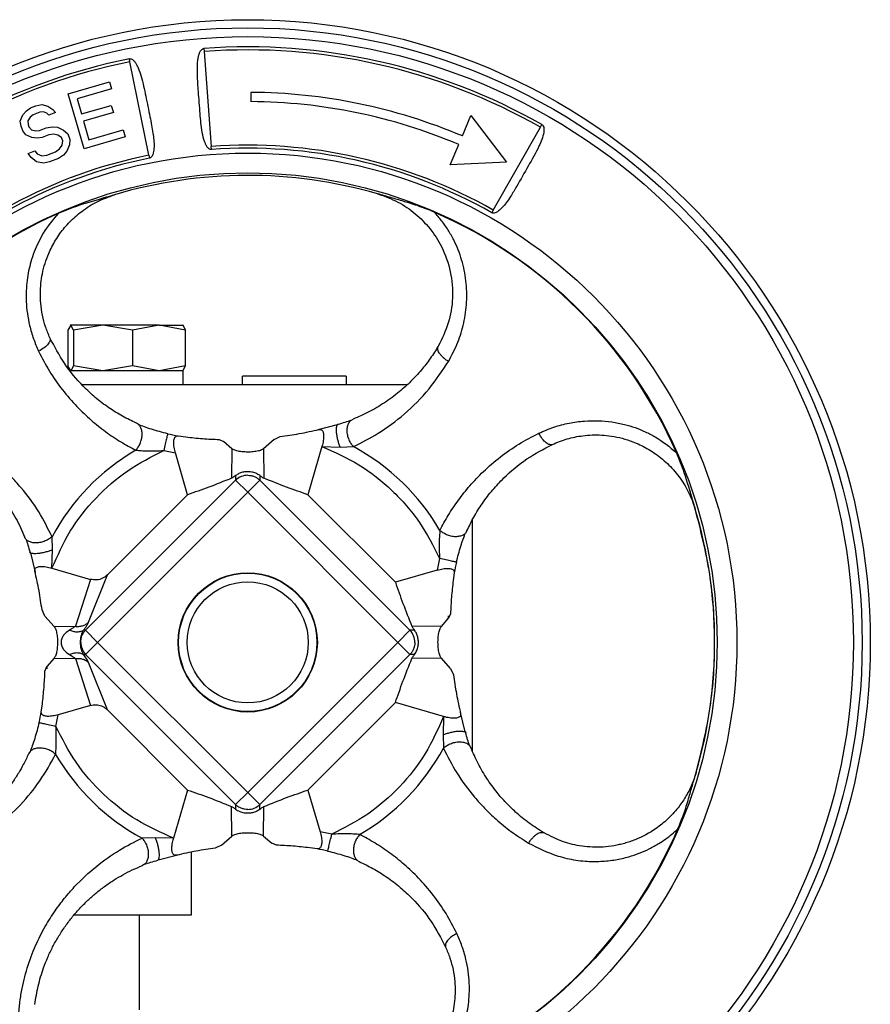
# Model space of a CAD drawing. Header units: millimetres. Extents: x 376 to 1489, y -51 to 902.
# Tile 8 of 30: x 825 to 924, y 485 to 599. Entities that reach past the tile are written whole.
import ezdxf

# ---------------------------------------------------------------- set-up
doc = ezdxf.new("R2010")
doc.units = ezdxf.units.MM

msp = doc.modelspace()

# ---------------------------------------------------------------- linework, layer by layer
at = {"color": 7, "linetype": 'Continuous', "lineweight": 25}
for p, q in [((846.62, 595.5), (846.64, 595.15)), ((838.06, 593.97), (837.99, 594.31)), ((846.64, 595.15), (847.45, 584.16)), ((840.25, 583.17), (838.06, 593.97)), ((830.92, 590.27), (835.7, 591.64)), ((835.7, 591.64), (835.93, 590.82)), ((832.75, 583.9), (830.92, 590.27)), ((835.93, 590.82), (831.95, 589.68)), ((852.03, 590.42), (852.02, 589.35)), ((826.09, 588.28), (826.55, 588.62)), ((826.55, 588.62), (827.19, 588.87)), ((827.19, 588.87), (827.88, 589)), ((827.88, 589), (828.55, 588.81)), ((828.55, 588.81), (829.14, 588.44)), ((831.95, 589.68), (832.46, 587.92)), ((832.46, 587.92), (835.9, 588.91)), ((835.9, 588.91), (836.14, 588.1)), ((825.38, 587.08), (825.68, 587.81)), ((825.68, 587.81), (826.09, 588.28)), ((826.53, 587.55), (826.25, 587.13)), ((826.86, 587.83), (826.53, 587.55)), ((827.63, 588.14), (826.86, 587.83)), ((828.07, 588.16), (827.63, 588.14)), ((828.43, 588), (828.07, 588.16)), ((828.66, 587.79), (828.43, 588)), ((829.43, 588.1), (828.66, 587.79)), ((829.14, 588.44), (829.43, 588.1)), ((836.14, 588.1), (832.69, 587.11)), ((876.5, 585.38), (877.5, 587.73)), ((877.5, 587.73), (881.6, 582.34)), ((825.46, 586.51), (825.38, 587.08)), ((825.67, 585.99), (825.46, 586.51)), ((826.25, 587.13), (826.28, 586.69)), ((826.28, 586.69), (826.38, 586.43)), ((826.38, 586.43), (826.67, 586.09)), ((828.36, 586.31), (829.05, 586.43)), ((829.05, 586.43), (829.67, 586.38)), ((829.67, 586.38), (830.39, 586.06)), ((832.69, 587.11), (833.31, 584.94)), ((880.08, 576.81), (885.52, 586.39)), ((885.52, 586.39), (885.7, 586.7)), ((826.01, 585.52), (825.67, 585.99)), ((826.73, 585.2), (826.01, 585.52)), ((826.67, 586.09), (827.16, 585.98)), ((827.34, 585.14), (826.73, 585.2)), ((827.16, 585.98), (827.59, 586)), ((827.91, 585.22), (827.34, 585.14)), ((827.59, 586), (828.36, 586.31)), ((828.68, 585.52), (827.91, 585.22)), ((829.24, 585.6), (828.68, 585.52)), ((829.73, 585.49), (829.24, 585.6)), ((830.14, 585.2), (829.73, 585.49)), ((830.3, 584.81), (830.14, 585.2)), ((830.39, 586.06), (830.86, 585.64)), ((830.86, 585.64), (831.12, 584.99)), ((837.52, 585.27), (832.75, 583.9)), ((833.31, 584.94), (837.29, 586.08)), ((837.29, 586.08), (837.52, 585.27)), ((885.47, 586.28), (885.42, 586.22)), ((829.92, 583.9), (830.2, 584.31)), ((830.2, 584.31), (830.3, 584.81)), ((831.07, 584.36), (830.77, 583.63)), ((831.12, 584.99), (831.07, 584.36)), ((847.48, 583.81), (847.45, 584.16)), ((875.09, 582.05), (876.08, 584.39)), ((826.28, 583.35), (827.05, 583.66)), ((826.62, 582.88), (826.28, 583.35)), ((827.05, 583.66), (827.33, 583.32)), ((827.33, 583.32), (827.87, 583.08)), ((827.87, 583.08), (828.44, 583.15)), ((828.44, 583.15), (829.46, 583.56)), ((829.46, 583.56), (829.92, 583.9)), ((830.36, 583.17), (829.78, 582.78)), ((830.77, 583.63), (830.36, 583.17)), ((840.25, 583.17), (840.32, 582.82)), ((827.26, 582.38), (826.62, 582.88)), ((828.06, 582.24), (827.26, 582.38)), ((828.75, 582.37), (828.06, 582.24)), ((829.78, 582.78), (828.75, 582.37)), ((881.6, 582.34), (875.09, 582.05)), ((836.27, 578.58), (836.27, 578.58)), ((866.71, 578.69), (866.71, 578.69)), ((880.08, 576.81), (879.91, 576.51)), ((831.21, 563.52), (830.88, 562.94)), ((830.88, 562.94), (830.88, 558.8)), ((831.18, 563.52), (831.16, 563.51)), ((831.54, 562.94), (831.21, 563.52)), ((834.94, 563.52), (831.21, 563.52)), ((834.94, 563.52), (831.54, 562.94)), ((831.54, 562.94), (831.54, 558.8)), ((838.35, 562.94), (834.94, 563.52)), ((841.42, 563.52), (834.94, 563.52)), ((841.42, 563.52), (838.35, 562.94)), ((838.35, 562.94), (838.35, 558.8)), ((844.49, 562.94), (841.42, 563.52)), ((841.42, 563.52), (844.18, 563.52)), ((844.16, 563.52), (844.49, 562.94)), ((844.21, 563.51), (844.18, 563.52)), ((844.49, 558.8), (844.49, 562.94)), ((831.21, 558.22), (830.88, 558.8)), ((831.16, 558.24), (831.18, 558.22)), ((844.23, 558.22), (831.16, 558.22)), ((831.54, 558.8), (831.21, 558.22)), ((834.94, 558.22), (831.54, 558.8)), ((838.35, 558.8), (834.94, 558.22)), ((841.42, 558.22), (838.35, 558.8)), ((844.49, 558.8), (841.42, 558.22)), ((844.18, 558.22), (844.21, 558.24)), ((844.21, 558.31), (844.49, 558.8)), ((844.23, 556.62), (844.23, 558.22)), ((863.07, 557.62), (851.07, 557.62)), ((851.07, 556.62), (851.07, 557.62)), ((863.07, 557.62), (863.07, 556.62)), ((870.12, 556.62), (832.51, 556.62)), ((863.62, 552.48), (863.87, 552.63)), ((839.05, 552), (838.8, 552.17)), ((862.04, 551.96), (859.79, 551.41)), ((862.04, 551.96), (862.14, 552.04)), ((843.64, 550.71), (844.52, 550.58)), ((848.37, 550.28), (848.89, 550.05)), ((849.85, 549.22), (848.89, 550.05)), ((854.72, 550.27), (853.52, 549.22)), ((854.72, 550.27), (855.44, 550.62)), ((841.97, 549), (843.32, 548.73)), ((849.85, 549.22), (849.81, 545.81)), ((853.52, 549.22), (853.55, 545.81)), ((860.26, 549.47), (858.64, 543.9)), ((860.26, 549.47), (862.37, 549.41)), ((862.37, 549.41), (863.9, 549.46)), ((844.72, 543.9), (843.32, 548.73)), ((850.28, 545.59), (832.92, 528.22)), ((850.28, 546.11), (850.28, 545.59)), ((850.28, 545.59), (851.68, 544.19)), ((851.68, 544.19), (853.08, 545.59)), ((853.08, 546.11), (853.08, 545.59)), ((870.44, 528.22), (853.08, 545.59)), ((851.68, 544.19), (834.32, 526.82)), ((844.72, 543.9), (835.46, 534.64)), ((869.05, 526.82), (851.68, 544.19)), ((858.64, 543.9), (868.76, 533.79)), ((877.68, 514.22), (877.68, 541.01)), ((877.03, 539.71), (876.86, 539.45)), ((826.03, 538.76), (825.87, 539.01)), ((829.09, 537.51), (829.05, 539.04)), ((829.04, 535.4), (829.09, 537.51)), ((826.55, 537.18), (826.47, 537.28)), ((826.54, 537.18), (827.1, 534.93)), ((873.86, 536.54), (873.59, 535.19)), ((829.04, 535.4), (833.49, 534.11)), ((873.59, 535.19), (868.76, 533.79)), ((833.49, 534.11), (831.75, 528.68)), ((833.28, 529.15), (835.46, 534.64)), ((875.57, 534.87), (875.44, 533.99)), ((828.23, 529.86), (827.89, 530.58)), ((828.23, 529.86), (829.29, 528.66)), ((874.08, 528.66), (874.91, 529.61)), ((875.14, 530.13), (874.91, 529.61)), ((829.29, 528.66), (831.75, 528.68)), ((844.08, 529.32), (844.03, 529.32)), ((859.33, 529.32), (859.28, 529.32)), ((874.08, 528.66), (870.67, 528.69)), ((832.92, 528.22), (832.68, 528.22)), ((834.32, 526.82), (832.92, 528.22)), ((870.44, 528.22), (869.05, 526.82)), ((870.97, 528.22), (870.44, 528.22)), ((832.92, 525.43), (834.32, 526.82)), ((834.32, 526.82), (851.68, 509.46)), ((851.68, 509.46), (869.05, 526.82)), ((870.44, 525.43), (869.05, 526.82)), ((829.29, 524.99), (828.46, 524.03)), ((829.29, 524.99), (831.75, 524.96)), ((831.75, 524.96), (833.49, 519.54)), ((832.68, 525.43), (832.92, 525.43)), ((832.92, 525.43), (850.28, 508.06)), ((853.08, 508.06), (870.44, 525.43)), ((870.97, 525.43), (870.44, 525.43)), ((874.08, 524.99), (870.67, 524.96)), ((875.13, 523.79), (874.08, 524.99)), ((828.23, 523.51), (828.46, 524.03)), ((835.46, 519.01), (833.28, 524.5)), ((844.03, 524.32), (844.08, 524.32)), ((859.28, 524.32), (859.33, 524.32)), ((875.13, 523.79), (875.48, 523.07)), ((827.8, 518.78), (827.93, 519.66)), ((833.49, 519.54), (829.77, 518.46)), ((858.64, 509.74), (868.76, 519.86)), ((874.33, 518.25), (868.76, 519.86)), ((829.5, 517.11), (829.77, 518.46)), ((835.46, 519.01), (844.72, 509.74)), ((874.33, 518.25), (874.27, 516.14)), ((876.82, 516.47), (876.27, 518.72)), ((874.27, 516.14), (874.31, 514.61)), ((876.82, 516.47), (876.89, 516.37)), ((877.34, 514.89), (877.49, 514.64)), ((826.5, 514.19), (826.34, 513.94)), ((903.55, 511.8), (903.55, 511.8)), ((844.72, 509.74), (843.1, 504.18)), ((851.68, 509.46), (850.28, 508.06)), ((853.08, 508.06), (851.68, 509.46)), ((858.64, 509.74), (860.05, 504.92)), ((849.85, 504.43), (849.81, 507.84)), ((850.28, 508.06), (850.28, 507.54)), ((853.08, 507.54), (853.08, 508.06)), ((853.52, 504.43), (853.55, 507.84)), ((848.64, 503.38), (849.85, 504.43)), ((853.52, 504.43), (854.47, 503.6)), ((861.4, 504.64), (860.05, 504.92)), ((840.99, 504.23), (839.47, 504.19)), ((843.1, 504.18), (840.99, 504.23)), ((848.64, 503.38), (847.93, 503.03)), ((854.99, 503.37), (854.47, 503.6)), ((841.32, 501.69), (843.58, 502.24)), ((845.18, 495.32), (845.18, 502.57)), ((859.73, 502.94), (858.85, 503.07)), ((839.75, 501.17), (839.5, 501.01)), ((841.32, 501.69), (841.23, 501.61)), ((864.31, 501.65), (864.56, 501.48)), ((831.65, 495.32), (845.18, 495.32)), ((839.18, 484.32), (839.18, 495.32))]:
    msp.add_line(p, q, dxfattribs=at)
at = {"color": 8, "linetype": 'Continuous', "lineweight": 25}
for p, q in [((874.91, 529.61), (874.91, 529.9)), ((828.46, 524.03), (828.45, 523.75))]:
    msp.add_line(p, q, dxfattribs=at)
at = {"color": 7, "linetype": 'Continuous', "lineweight": 25}
for radius in [72, 71.06, 70.05, 56.58, 54.29, 8.05, 8, 7]:
    msp.add_circle((851.68, 526.82), radius, dxfattribs=at)
for centre, radius, start, end in [((851.68, 526.82), 68.86, 60.4, 94.22), ((851.68, 526.82), 68.86, 101.47, 135), ((851.68, 526.82), 68.51, 60.4, 94.22), ((851.68, 526.82), 68.51, 101.47, 135), ((851.68, 526.82), 63.6, 67.03, 89.69), ((851.68, 526.82), 62.53, 67.03, 89.69), ((851.68, 526.82), 57.49, 60.4, 94.22), ((851.68, 526.82), 57.49, 101.47, 135), ((851.68, 526.82), 57.14, 60.4, 94.22), ((851.68, 526.82), 57.14, 101.47, 135), ((851.68, 526.82), 54, 73.8465, 106.5832), ((851.68, 526.82), 54, 73.8465, 106.5832), ((851.68, 526.82), 54, 106.5832, 106.8675), ((851.68, 526.82), 54, 73.5061, 73.8465), ((851.68, 526.82), 54.22, 113.8714, 156.5579), ((851.68, 526.82), 54.22, 23.8715, 66.5581), ((846.96, 570.43), 20, 256.8774, 260.4405), ((851.68, 526.82), 25.72, 120.2177, 151.6467), ((851.68, 526.82), 25.72, 30.2177, 61.6467), ((851.68, 544.12), 2.02, 89.8987, 133.596), ((851.68, 526.82), 54, 343.8468, 16.5831), ((895.29, 531.55), 20, 166.8774, 170.4405), ((868.98, 526.83), 2.02, 359.8987, 43.596), ((834.39, 526.82), 2.02, 179.8987, 223.596), ((808.08, 522.1), 20, 346.8774, 350.4405), ((851.68, 526.82), 25.72, 300.2177, 331.6467), ((851.68, 526.82), 25.72, 210.2177, 241.6467), ((851.69, 509.53), 2.02, 269.8987, 313.596), ((851.68, 526.82), 54.22, 293.8715, 336.5581), ((856.41, 483.22), 20, 76.8774, 80.4405)]:
    msp.add_arc(centre, radius, start, end, dxfattribs=at)
for points, knots in [([(847.48, 583.81), (847.44, 583.81), (847.38, 583.81), (847.25, 583.85), (847.07, 583.99), (846.89, 584.25), (846.73, 584.59), (846.53, 585.19), (846.37, 586.05), (846.24, 587.15), (846.14, 588.32), (846.05, 589.54), (845.96, 590.71), (845.89, 591.74), (845.85, 592.67), (845.85, 593.5), (845.9, 594.15), (845.99, 594.62), (846.1, 594.99), (846.24, 595.26), (846.4, 595.42), (846.52, 595.48), (846.58, 595.49), (846.62, 595.5)], [0, 0, 0, 0, 0.0079186, 0.0159003, 0.0317752, 0.063371, 0.0922327, 0.1263217, 0.218503, 0.3063992, 0.3932849, 0.5006558, 0.5956614, 0.671892, 0.748898, 0.8178847, 0.8744776, 0.9084552, 0.937224, 0.9685845, 0.9842519, 0.9921534, 1, 1, 1, 1]), ([(837.99, 594.31), (838.02, 594.31), (838.09, 594.32), (838.22, 594.29), (838.42, 594.18), (838.63, 593.95), (838.83, 593.63), (839.1, 593.08), (839.38, 592.24), (839.65, 591.13), (839.89, 589.97), (840.13, 588.78), (840.36, 587.67), (840.56, 586.64), (840.71, 585.75), (840.82, 584.92), (840.86, 584.28), (840.83, 583.77), (840.77, 583.4), (840.67, 583.11), (840.53, 582.93), (840.42, 582.85), (840.35, 582.83), (840.32, 582.82)], [0, 0, 0, 0, 0.007909, 0.01588, 0.031706, 0.063226, 0.092061, 0.126098, 0.21529, 0.30645, 0.402976, 0.499433, 0.594673, 0.672157, 0.749264, 0.81195, 0.874637, 0.908573, 0.937291, 0.968561, 0.984217, 0.992136, 1, 1, 1, 1]), ([(885.7, 586.7), (885.73, 586.67), (885.8, 586.62), (885.89, 586.48), (885.96, 586.19), (885.89, 585.39), (885.27, 583.92), (884.11, 581.89), (883.01, 579.93), (882.16, 578.51), (881.62, 577.7), (881.16, 577.13), (880.78, 576.75), (880.44, 576.54), (880.21, 576.46), (880.06, 576.45), (879.97, 576.47), (879.93, 576.49), (879.91, 576.51)], [0, 0, 0, 0, 0.010343, 0.020668, 0.040022, 0.080672, 0.219631, 0.427405, 0.640881, 0.750547, 0.825824, 0.878123, 0.93067, 0.958469, 0.977053, 0.988661, 0.994229, 1, 1, 1, 1]), ([(828.8, 562.05), (828.62, 562.47), (828.27, 563.3), (827.92, 564.65), (827.73, 565.94), (827.68, 567.17), (827.74, 568.31), (827.98, 569.87), (828.42, 571.31), (829.02, 572.58), (829.46, 573.36), (830.11, 574.34), (831.08, 575.49), (832.51, 576.75), (834.24, 577.86), (835.59, 578.33), (836.27, 578.58)], [0, 0, 0, 0, 0.073088, 0.145197, 0.216506, 0.272106, 0.328278, 0.385102, 0.503177, 0.544302, 0.586309, 0.629218, 0.711901, 0.799151, 0.897827, 1, 1, 1, 1]), ([(836.27, 578.58), (835.95, 578.48), (834.55, 578.05), (832.4, 577.48), (830.52, 576.72), (829.74, 576.41)], [0, 0, 0, 0, 0.147235, 0.648486, 1, 1, 1, 1]), ([(866.71, 578.69), (867.5, 578.41), (869.06, 577.85), (871.1, 576.44), (872.82, 574.7), (874.27, 572.44), (875.24, 569.68), (875.48, 566.63), (874.99, 563.64), (874.15, 561.96), (873.72, 561.09)], [0, 0, 0, 0, 0.111543, 0.217688, 0.324069, 0.434493, 0.573154, 0.712475, 0.853118, 1, 1, 1, 1]), ([(873.25, 576.57), (872.68, 576.8), (871.51, 577.28), (869.81, 577.79), (868.47, 578.18), (867.49, 578.46), (866.97, 578.62), (866.71, 578.69)], [0, 0, 0, 0, 0.261184, 0.529212, 0.764481, 0.882021, 1, 1, 1, 1]), ([(829.74, 576.41), (829.13, 575.67), (828.27, 574.63), (827.45, 573.08), (826.97, 571.97), (826.48, 570.52), (826.09, 568.6), (826.01, 566.58), (826.17, 564.84), (826.45, 563.39), (826.87, 561.92), (827.29, 560.97), (827.5, 560.49)], [0, 0, 0, 0, 0.1612435, 0.2301608, 0.2989068, 0.3678272, 0.4930764, 0.6372885, 0.7213013, 0.8047284, 0.9028682, 1, 1, 1, 1]), ([(874.89, 559.31), (875.28, 560.04), (876.02, 561.43), (876.72, 563.76), (877.06, 566.16), (876.99, 568.62), (876.49, 571.06), (875.72, 573.02), (874.87, 574.51), (874.13, 575.59), (873.54, 576.24), (873.25, 576.57)], [0, 0, 0, 0, 0.143066, 0.272459, 0.405062, 0.536706, 0.666036, 0.796031, 0.864297, 0.932168, 1, 1, 1, 1]), ([(828.8, 562.05), (828.82, 561.95), (828.87, 561.75), (828.64, 561.33), (828.17, 560.88), (827.72, 560.62), (827.5, 560.49)], [0, 0, 0, 0, 0.221954, 0.472678, 0.738502, 1, 1, 1, 1]), ([(838.8, 552.17), (838.26, 552.43), (837.18, 552.95), (835.59, 553.94), (834.07, 555.09), (832.32, 556.73), (830.44, 558.92), (829.33, 561.04), (828.8, 562.05)], [0, 0, 0, 0, 0.13703, 0.277913, 0.421941, 0.555569, 0.786995, 1, 1, 1, 1]), ([(827.5, 560.49), (827.9, 559.71), (828.72, 558.12), (830.23, 555.98), (831.86, 554.1), (833.55, 552.5), (835.25, 551.15), (836.97, 549.99), (838.16, 549.36), (838.74, 549.05)], [0, 0, 0, 0, 0.1451606, 0.2954755, 0.4497767, 0.5905204, 0.7265676, 0.8666052, 1, 1, 1, 1]), ([(873.72, 561.09), (873.42, 560.61), (872.8, 559.62), (871.74, 558.26), (870.54, 556.97), (869.12, 555.69), (867.5, 554.49), (865.72, 553.44), (864.48, 552.9), (863.87, 552.63)], [0, 0, 0, 0, 0.117072, 0.236756, 0.367496, 0.503203, 0.669332, 0.839195, 1, 1, 1, 1]), ([(874.89, 559.31), (874.78, 559.38), (874.56, 559.53), (874.26, 559.78), (874.01, 560.04), (873.76, 560.38), (873.61, 560.77), (873.68, 560.99), (873.72, 561.09)], [0, 0, 0, 0, 0.1293384, 0.2625491, 0.3969981, 0.5299027, 0.7800017, 1, 1, 1, 1]), ([(863.9, 549.46), (864.87, 549.94), (866.91, 550.97), (869.85, 553.17), (872.64, 555.91), (874.17, 558.22), (874.89, 559.31)], [0, 0, 0, 0, 0.233526, 0.491681, 0.759814, 1, 1, 1, 1]), ([(863.62, 552.48), (863.4, 552.41), (862.94, 552.25), (862.37, 552.09), (862.07, 552.01)], [0, 0, 0, 0, 0.496768, 1, 1, 1, 1]), ([(885.35, 551.01), (885.92, 551.25), (887.04, 551.74), (888.82, 552.2), (890.55, 552.44), (892.21, 552.48), (893.77, 552.34), (895.19, 552.06), (896.49, 551.67), (897.67, 551.19), (899.34, 550.34), (900.47, 549.42), (901.27, 548.77)], [0, 0, 0, 0, 0.11605, 0.227305, 0.333774, 0.429262, 0.520571, 0.607066, 0.680119, 0.753055, 0.826297, 1, 1, 1, 1]), ([(842.44, 550.95), (841.8, 551.11), (840.83, 551.36), (839.71, 551.74), (839.26, 551.92), (839.04, 552.01)], [0, 0, 0, 0, 0.502691, 0.752111, 1, 1, 1, 1]), ([(855.44, 550.62), (856.17, 550.72), (857.63, 550.93), (859.16, 551.27), (859.92, 551.44)], [0, 0, 0, 0, 0.499802, 1, 1, 1, 1]), ([(859.92, 551.44), (860.01, 551.45), (860.2, 551.46), (860.4, 551.21), (860.47, 550.8), (860.45, 550.27), (860.36, 549.81), (860.28, 549.53), (860.26, 549.47)], [0, 0, 0, 0, 0.2006978, 0.4027202, 0.5766307, 0.7329036, 0.9443029, 1, 1, 1, 1]), ([(829.05, 539.04), (828.57, 540), (827.58, 541.98), (825.88, 544.27), (824.29, 546.03), (822.89, 547.37), (821.22, 548.75), (819.88, 549.6), (819.19, 550.03)], [0, 0, 0, 0, 0.23252, 0.474328, 0.590236, 0.709039, 0.852595, 1, 1, 1, 1]), ([(843.32, 548.73), (843.26, 548.95), (843.15, 549.39), (843.11, 549.99), (843.18, 550.42), (843.34, 550.66), (843.51, 550.72), (843.61, 550.71), (843.64, 550.71)], [0, 0, 0, 0, 0.206366, 0.413837, 0.597362, 0.765814, 0.944177, 1, 1, 1, 1]), ([(844.52, 550.58), (845.17, 550.51), (846.46, 550.36), (847.74, 550.31), (848.37, 550.28)], [0, 0, 0, 0, 0.499897, 1, 1, 1, 1]), ([(873.9, 539.77), (874.21, 540.35), (874.85, 541.54), (876, 543.26), (877.35, 544.96), (878.95, 546.64), (880.84, 548.27), (882.98, 549.78), (884.57, 550.6), (885.35, 551.01)], [0, 0, 0, 0, 0.133395, 0.273432, 0.40948, 0.550223, 0.704525, 0.854839, 1, 1, 1, 1]), ([(886.91, 549.71), (886.81, 549.69), (886.61, 549.64), (886.19, 549.87), (885.74, 550.33), (885.48, 550.78), (885.35, 551.01)], [0, 0, 0, 0, 0.221954, 0.472678, 0.738502, 1, 1, 1, 1]), ([(886.91, 549.71), (887.47, 549.94), (888.58, 550.39), (890.16, 550.71), (891.51, 550.82), (892.62, 550.81), (894.19, 550.65), (895.69, 550.26), (897.04, 549.68), (897.86, 549.26), (898.96, 548.58), (900.25, 547.54), (901.6, 546.02), (902.72, 544.25), (903.19, 542.92), (903.44, 542.24)], [0, 0, 0, 0, 0.097106, 0.192454, 0.246665, 0.301308, 0.356463, 0.479804, 0.522741, 0.566593, 0.611382, 0.706785, 0.800937, 0.898308, 1, 1, 1, 1]), ([(817.41, 548.86), (818.14, 548.39), (819.63, 547.44), (821.4, 545.84), (822.7, 544.4), (823.6, 543.21), (824.27, 542.2), (824.87, 541.17), (825.41, 540.11), (825.72, 539.38), (825.87, 539.01)], [0, 0, 0, 0, 0.17729, 0.362716, 0.520177, 0.615623, 0.711612, 0.807653, 0.902821, 1, 1, 1, 1]), ([(829.04, 535.4), (829.69, 536.86), (830.99, 539.8), (834.03, 543.6), (837.68, 546.83), (840.54, 548.28), (841.97, 549)], [0, 0, 0, 0, 0.24751, 0.5, 0.75249, 1, 1, 1, 1]), ([(838.74, 549.05), (838.94, 549.03), (839.37, 548.99), (840.46, 548.94), (841.34, 548.98), (841.97, 549)], [0, 0, 0, 0, 0.2068203, 0.4409079, 1, 1, 1, 1]), ([(853.52, 549.22), (853.41, 549.15), (853.2, 549.01), (852.65, 548.89), (852.01, 548.82), (851.33, 548.83), (850.69, 548.89), (850.16, 549.02), (849.95, 549.15), (849.85, 549.22)], [0, 0, 0, 0, 0.144553, 0.289179, 0.432328, 0.574994, 0.717627, 0.860286, 1, 1, 1, 1]), ([(860.26, 549.47), (861.72, 548.82), (864.66, 547.51), (868.46, 544.48), (871.69, 540.83), (873.14, 537.96), (873.86, 536.54)], [0, 0, 0, 0, 0.24751, 0.5, 0.75249, 1, 1, 1, 1]), ([(877.03, 539.71), (877.28, 540.24), (877.8, 541.33), (878.8, 542.91), (879.95, 544.43), (881.59, 546.19), (883.78, 548.06), (885.89, 549.17), (886.91, 549.71)], [0, 0, 0, 0, 0.13703, 0.277913, 0.421941, 0.555569, 0.786995, 1, 1, 1, 1]), ([(903.44, 542.24), (903.34, 542.56), (902.91, 543.96), (902.34, 546.1), (901.58, 547.99), (901.27, 548.77)], [0, 0, 0, 0, 0.147246, 0.648173, 1, 1, 1, 1]), ([(853.08, 546.11), (852.93, 546.21), (852.67, 546.38), (852.12, 546.54), (851.58, 546.57), (851.07, 546.5), (850.63, 546.34), (850.4, 546.19), (850.28, 546.11)], [0, 0, 0, 0, 0.2026836, 0.3688916, 0.535985, 0.6835393, 0.8354866, 1, 1, 1, 1]), ([(849.81, 545.81), (848.93, 545.45), (847.15, 544.73), (845.53, 544.18), (844.72, 543.9)], [0, 0, 0, 0, 0.499761, 1, 1, 1, 1]), ([(850.28, 546.11), (850.15, 546.02), (849.97, 545.88), (849.85, 545.83), (849.81, 545.81)], [0, 0, 0, 0, 0.705268, 1, 1, 1, 1]), ([(853.08, 546.11), (853.21, 546.02), (853.4, 545.88), (853.52, 545.83), (853.55, 545.81)], [0, 0, 0, 0, 0.705268, 1, 1, 1, 1]), ([(858.64, 543.9), (857.83, 544.18), (856.21, 544.73), (854.44, 545.45), (853.55, 545.81)], [0, 0, 0, 0, 0.499797, 1, 1, 1, 1]), ([(903.55, 511.8), (904.17, 514.3), (905.39, 519.3), (905.84, 527.03), (905.34, 534.75), (904.07, 539.74), (903.44, 542.24)], [0, 0, 0, 0, 0.25, 0.5, 0.75, 1, 1, 1, 1]), ([(873.9, 539.77), (873.89, 539.57), (873.85, 539.14), (873.8, 538.05), (873.84, 537.17), (873.86, 536.54)], [0, 0, 0, 0, 0.20682, 0.440908, 1, 1, 1, 1]), ([(826.02, 538.76), (826.1, 538.54), (826.25, 538.09), (826.42, 537.51), (826.5, 537.22)], [0, 0, 0, 0, 0.496768, 1, 1, 1, 1]), ([(875.8, 536.06), (875.97, 536.71), (876.22, 537.67), (876.6, 538.8), (876.78, 539.25), (876.87, 539.47)], [0, 0, 0, 0, 0.502691, 0.752111, 1, 1, 1, 1]), ([(827.06, 535.06), (827.06, 535.15), (827.05, 535.34), (827.3, 535.54), (827.71, 535.62), (828.24, 535.59), (828.7, 535.5), (828.98, 535.42), (829.04, 535.4)], [0, 0, 0, 0, 0.200698, 0.40272, 0.576631, 0.732904, 0.944303, 1, 1, 1, 1]), ([(873.59, 535.19), (873.81, 535.24), (874.25, 535.36), (874.84, 535.4), (875.27, 535.33), (875.52, 535.17), (875.58, 535), (875.57, 534.89), (875.57, 534.87)], [0, 0, 0, 0, 0.206366, 0.413837, 0.597362, 0.765814, 0.944177, 1, 1, 1, 1]), ([(827.89, 530.58), (827.78, 531.31), (827.58, 532.77), (827.23, 534.3), (827.06, 535.06)], [0, 0, 0, 0, 0.499802, 1, 1, 1, 1]), ([(835.46, 534.64), (835.28, 534.49), (834.92, 534.19), (834.21, 533.99), (833.73, 534.07), (833.49, 534.11)], [0, 0, 0, 0, 0.329194, 0.658952, 1, 1, 1, 1]), ([(875.44, 533.99), (875.37, 533.34), (875.22, 532.04), (875.16, 530.77), (875.14, 530.13)], [0, 0, 0, 0, 0.499897, 1, 1, 1, 1]), ([(868.76, 533.79), (869.04, 532.98), (869.59, 531.35), (870.31, 529.58), (870.67, 528.69)], [0, 0, 0, 0, 0.499797, 1, 1, 1, 1]), ([(829.29, 528.66), (829.36, 528.55), (829.49, 528.34), (829.62, 527.79), (829.68, 527.15), (829.68, 526.47), (829.61, 525.83), (829.49, 525.3), (829.35, 525.09), (829.29, 524.99)], [0, 0, 0, 0, 0.144553, 0.289179, 0.432328, 0.574993, 0.717626, 0.860285, 1, 1, 1, 1]), ([(831.75, 528.68), (831.66, 528.62), (831.47, 528.48), (831.19, 528.31), (831.05, 528.22)], [0, 0, 0, 0, 0.479663, 1, 1, 1, 1]), ([(831.75, 528.68), (831.89, 528.68), (832.17, 528.66), (832.58, 528.74), (832.96, 528.9), (833.18, 529.06), (833.28, 529.15)], [0, 0, 0, 0, 0.243077, 0.494481, 0.748739, 1, 1, 1, 1]), ([(832.68, 528.22), (832.82, 528.41), (833.09, 528.78), (833.22, 529.03), (833.28, 529.15)], [0, 0, 0, 0, 0.524815, 1, 1, 1, 1]), ([(870.67, 528.69), (870.72, 528.6), (870.79, 528.47), (870.93, 528.28), (870.97, 528.22)], [0, 0, 0, 0, 0.7044796, 1, 1, 1, 1]), ([(874.08, 524.99), (874.01, 525.09), (873.87, 525.31), (873.75, 525.86), (873.68, 526.5), (873.68, 527.18), (873.75, 527.82), (873.88, 528.35), (874.01, 528.56), (874.08, 528.66)], [0, 0, 0, 0, 0.144553, 0.289179, 0.432328, 0.574993, 0.717626, 0.860285, 1, 1, 1, 1]), ([(831.05, 528.22), (830.81, 528.06), (830.46, 527.81), (830.18, 527.34), (830.1, 527.05), (830.08, 526.82), (830.1, 526.6), (830.18, 526.31), (830.46, 525.84), (830.81, 525.59), (831.05, 525.43)], [0, 0, 0, 0, 0.262979, 0.384553, 0.442804, 0.500007, 0.557201, 0.615455, 0.737033, 1, 1, 1, 1]), ([(832.68, 528.22), (832.57, 528.16), (832.36, 528.04), (831.93, 528), (831.49, 528.05), (831.19, 528.17), (831.05, 528.22)], [0, 0, 0, 0, 0.258004, 0.516311, 0.766053, 1, 1, 1, 1]), ([(832.68, 525.43), (832.63, 525.52), (832.54, 525.7), (832.43, 526.05), (832.36, 526.42), (832.34, 526.82), (832.36, 527.22), (832.43, 527.6), (832.54, 527.95), (832.63, 528.13), (832.68, 528.22)], [0, 0, 0, 0, 0.1598793, 0.2902627, 0.4011059, 0.4991686, 0.5973704, 0.7081826, 0.8393654, 1, 1, 1, 1]), ([(870.97, 525.43), (871.07, 525.57), (871.24, 525.84), (871.4, 526.38), (871.43, 526.93), (871.35, 527.44), (871.2, 527.88), (871.05, 528.11), (870.97, 528.22)], [0, 0, 0, 0, 0.202683, 0.368892, 0.535986, 0.683542, 0.835491, 1, 1, 1, 1]), ([(831.05, 525.43), (831.19, 525.48), (831.49, 525.6), (831.93, 525.65), (832.36, 525.61), (832.57, 525.49), (832.68, 525.43)], [0, 0, 0, 0, 0.233947, 0.483689, 0.741996, 1, 1, 1, 1]), ([(831.05, 525.43), (831.19, 525.34), (831.47, 525.17), (831.66, 525.03), (831.75, 524.96)], [0, 0, 0, 0, 0.520363, 1, 1, 1, 1]), ([(831.75, 524.96), (831.89, 524.97), (832.17, 524.99), (832.58, 524.91), (832.96, 524.75), (833.18, 524.59), (833.28, 524.5)], [0, 0, 0, 0, 0.2434637, 0.4950079, 0.7491338, 1, 1, 1, 1]), ([(833.28, 524.5), (833.22, 524.62), (833.09, 524.87), (832.82, 525.23), (832.68, 525.43)], [0, 0, 0, 0, 0.474645, 1, 1, 1, 1]), ([(868.76, 519.86), (869.04, 520.67), (869.59, 522.3), (870.31, 524.07), (870.67, 524.96)], [0, 0, 0, 0, 0.499797, 1, 1, 1, 1]), ([(870.67, 524.96), (870.72, 525.05), (870.79, 525.18), (870.93, 525.37), (870.97, 525.43)], [0, 0, 0, 0, 0.704482, 1, 1, 1, 1]), ([(827.93, 519.66), (828, 520.31), (828.14, 521.61), (828.2, 522.88), (828.23, 523.51)], [0, 0, 0, 0, 0.499897, 1, 1, 1, 1]), ([(875.48, 523.07), (875.58, 522.34), (875.79, 520.88), (876.13, 519.35), (876.3, 518.59)], [0, 0, 0, 0, 0.499802, 1, 1, 1, 1]), ([(833.49, 519.54), (833.71, 519.58), (834.13, 519.66), (834.78, 519.5), (835.22, 519.24), (835.42, 519.05), (835.46, 519.01)], [0, 0, 0, 0, 0.30368, 0.60705, 0.918841, 1, 1, 1, 1]), ([(829.77, 518.46), (829.56, 518.4), (829.12, 518.29), (828.52, 518.25), (828.09, 518.32), (827.85, 518.48), (827.78, 518.65), (827.8, 518.75), (827.8, 518.78)], [0, 0, 0, 0, 0.206366, 0.413837, 0.597362, 0.765813, 0.944177, 1, 1, 1, 1]), ([(874.33, 518.25), (873.68, 516.79), (872.37, 513.85), (869.34, 510.04), (865.69, 506.82), (862.82, 505.37), (861.4, 504.64)], [0, 0, 0, 0, 0.2475102, 0.5, 0.7524898, 1, 1, 1, 1]), ([(876.3, 518.59), (876.31, 518.49), (876.32, 518.31), (876.07, 518.11), (875.66, 518.03), (875.13, 518.06), (874.67, 518.15), (874.39, 518.23), (874.33, 518.25)], [0, 0, 0, 0, 0.2006978, 0.4027202, 0.5766307, 0.7329036, 0.9443029, 1, 1, 1, 1]), ([(827.56, 517.58), (827.4, 516.94), (827.15, 515.97), (826.76, 514.85), (826.59, 514.4), (826.5, 514.18)], [0, 0, 0, 0, 0.502691, 0.752111, 1, 1, 1, 1]), ([(829.46, 513.88), (829.48, 514.08), (829.52, 514.51), (829.56, 515.6), (829.53, 516.48), (829.5, 517.11)], [0, 0, 0, 0, 0.206818, 0.440904, 1, 1, 1, 1]), ([(843.1, 504.18), (841.65, 504.83), (838.71, 506.14), (834.9, 509.17), (831.68, 512.82), (830.22, 515.69), (829.5, 517.11)], [0, 0, 0, 0, 0.24751, 0.5, 0.75249, 1, 1, 1, 1]), ([(877.34, 514.88), (877.26, 515.11), (877.11, 515.56), (876.95, 516.14), (876.86, 516.43)], [0, 0, 0, 0, 0.496768, 1, 1, 1, 1]), ([(874.31, 514.61), (874.8, 513.64), (875.79, 511.67), (877.48, 509.38), (879.07, 507.62), (880.47, 506.28), (882.14, 504.9), (883.49, 504.05), (884.17, 503.61)], [0, 0, 0, 0, 0.23252, 0.474328, 0.590236, 0.709039, 0.852595, 1, 1, 1, 1]), ([(885.95, 504.79), (885.37, 505.16), (884.19, 505.9), (882.75, 507.09), (881.52, 508.29), (880.39, 509.58), (879.3, 511.09), (878.28, 512.81), (877.76, 514.03), (877.49, 514.64)], [0, 0, 0, 0, 0.140909, 0.286789, 0.400573, 0.520379, 0.676506, 0.838448, 1, 1, 1, 1]), ([(826.34, 513.94), (826.14, 513.52), (825.79, 512.78), (825.17, 511.69), (824.52, 510.69), (823.56, 509.4), (822.24, 507.91), (820.59, 506.45), (818.96, 505.29), (817.45, 504.4), (815.42, 503.44), (812.75, 502.53), (810.46, 502.27), (809.32, 502.14)], [0, 0, 0, 0, 0.074518, 0.132333, 0.199797, 0.262001, 0.379391, 0.495869, 0.574893, 0.652252, 0.72814, 0.863506, 1, 1, 1, 1]), ([(810.98, 500.56), (811.85, 500.71), (813.52, 500.98), (815.78, 501.68), (818.1, 502.63), (820.45, 503.9), (823.04, 505.75), (825.5, 508.05), (827.77, 510.83), (828.89, 512.85), (829.46, 513.88)], [0, 0, 0, 0, 0.098196, 0.187708, 0.268675, 0.389057, 0.505915, 0.664268, 0.827519, 1, 1, 1, 1]), ([(903.55, 511.8), (903.38, 511.3), (903.06, 510.31), (902.33, 508.94), (901.58, 507.85), (900.87, 507.01), (900.24, 506.38), (899.59, 505.81), (898.4, 504.92), (897.14, 504.24), (895.88, 503.77), (895.27, 503.58), (894.66, 503.43), (893.83, 503.26), (892.79, 503.14), (891.55, 503.13), (889.99, 503.27), (888.03, 503.72), (886.68, 504.42), (885.95, 504.79)], [0, 0, 0, 0, 0.069613, 0.137513, 0.203728, 0.243942, 0.283111, 0.321245, 0.358355, 0.480661, 0.510093, 0.539058, 0.567566, 0.595627, 0.653781, 0.711321, 0.768351, 0.875081, 1, 1, 1, 1]), ([(901.43, 505.25), (901.66, 505.83), (902.14, 507), (902.65, 508.69), (903.03, 510.04), (903.32, 511.02), (903.47, 511.54), (903.55, 511.8)], [0, 0, 0, 0, 0.261176, 0.529195, 0.764472, 0.882016, 1, 1, 1, 1]), ([(844.72, 509.74), (845.53, 509.47), (847.15, 508.92), (848.93, 508.2), (849.81, 507.84)], [0, 0, 0, 0, 0.499797, 1, 1, 1, 1]), ([(853.55, 507.84), (854.44, 508.2), (856.21, 508.92), (857.83, 509.47), (858.64, 509.74)], [0, 0, 0, 0, 0.499761, 1, 1, 1, 1]), ([(849.81, 507.84), (849.91, 507.79), (850.04, 507.72), (850.23, 507.58), (850.28, 507.54)], [0, 0, 0, 0, 0.704497, 1, 1, 1, 1]), ([(853.08, 507.54), (853.21, 507.63), (853.4, 507.77), (853.52, 507.82), (853.55, 507.84)], [0, 0, 0, 0, 0.705269, 1, 1, 1, 1]), ([(850.28, 507.54), (850.43, 507.44), (850.7, 507.27), (851.24, 507.11), (851.79, 507.08), (852.29, 507.15), (852.74, 507.31), (852.96, 507.46), (853.08, 507.54)], [0, 0, 0, 0, 0.202684, 0.368892, 0.535985, 0.683539, 0.835486, 1, 1, 1, 1]), ([(849.85, 504.43), (849.95, 504.5), (850.17, 504.63), (850.72, 504.76), (851.36, 504.82), (852.04, 504.82), (852.67, 504.76), (853.21, 504.63), (853.42, 504.49), (853.52, 504.43)], [0, 0, 0, 0, 0.144553, 0.289179, 0.432328, 0.574994, 0.717627, 0.860286, 1, 1, 1, 1]), ([(860.05, 504.92), (860.1, 504.7), (860.22, 504.26), (860.26, 503.66), (860.18, 503.23), (860.02, 502.99), (859.86, 502.93), (859.75, 502.94), (859.73, 502.94)], [0, 0, 0, 0, 0.206366, 0.413837, 0.597362, 0.765814, 0.944177, 1, 1, 1, 1]), ([(864.63, 504.6), (864.42, 504.62), (864, 504.66), (862.91, 504.71), (862.02, 504.67), (861.4, 504.64)], [0, 0, 0, 0, 0.20682, 0.440908, 1, 1, 1, 1]), ([(875.87, 493.16), (875.46, 493.94), (874.64, 495.53), (873.13, 497.67), (871.5, 499.55), (869.82, 501.15), (868.12, 502.5), (866.4, 503.66), (865.21, 504.29), (864.63, 504.6)], [0, 0, 0, 0, 0.145161, 0.295475, 0.449777, 0.59052, 0.726568, 0.866605, 1, 1, 1, 1]), ([(884.17, 503.61), (885.27, 503.05), (886.66, 502.34), (888.58, 501.84), (889.63, 501.64), (890.94, 501.49), (892.48, 501.47), (894.18, 501.65), (895.66, 501.99), (896.96, 502.42), (898.12, 502.93), (899.13, 503.49), (900, 504.07), (900.74, 504.63), (901.2, 505.05), (901.43, 505.25)], [0, 0, 0, 0, 0.211573, 0.269834, 0.328289, 0.387212, 0.484936, 0.575589, 0.658694, 0.724356, 0.789837, 0.855498, 0.903783, 0.951909, 1, 1, 1, 1]), ([(884.17, 503.61), (884.24, 503.72), (884.39, 503.95), (884.64, 504.24), (884.9, 504.5), (885.24, 504.74), (885.63, 504.9), (885.85, 504.82), (885.95, 504.79)], [0, 0, 0, 0, 0.129341, 0.262553, 0.397003, 0.529908, 0.780005, 1, 1, 1, 1]), ([(825.16, 481.59), (825.16, 482.15), (825.14, 483.25), (825.27, 484.88), (825.56, 486.87), (826.13, 489.21), (827.08, 491.72), (828.19, 493.92), (829.33, 495.72), (830.47, 497.24), (832.03, 499.04), (834.13, 500.97), (836.76, 502.84), (838.58, 503.75), (839.47, 504.19)], [0, 0, 0, 0, 0.051581, 0.102425, 0.152761, 0.241634, 0.332732, 0.415467, 0.489995, 0.554426, 0.617598, 0.750108, 0.878433, 1, 1, 1, 1]), ([(843.45, 502.21), (843.35, 502.2), (843.16, 502.19), (842.97, 502.44), (842.89, 502.85), (842.92, 503.38), (843.01, 503.84), (843.09, 504.12), (843.1, 504.18)], [0, 0, 0, 0, 0.2007, 0.402725, 0.576638, 0.732913, 0.944315, 1, 1, 1, 1]), ([(858.85, 503.07), (858.2, 503.14), (856.9, 503.29), (855.63, 503.34), (854.99, 503.37)], [0, 0, 0, 0, 0.4998967, 1, 1, 1, 1]), ([(847.93, 503.03), (847.2, 502.93), (845.73, 502.72), (844.21, 502.38), (843.45, 502.21)], [0, 0, 0, 0, 0.499802, 1, 1, 1, 1]), ([(860.92, 502.7), (861.57, 502.54), (862.53, 502.29), (863.66, 501.9), (864.11, 501.73), (864.33, 501.64)], [0, 0, 0, 0, 0.502691, 0.752111, 1, 1, 1, 1]), ([(827.06, 484.97), (827.17, 485.68), (827.41, 487.14), (827.96, 488.94), (828.55, 490.43), (829.11, 491.62), (829.76, 492.77), (830.49, 493.9), (831.32, 495), (832.22, 496.05), (833.16, 496.99), (834.13, 497.84), (835.14, 498.63), (836.18, 499.34), (837.26, 499.97), (838.34, 500.53), (839.11, 500.85), (839.5, 501.01)], [0, 0, 0, 0, 0.087483, 0.179164, 0.235315, 0.29205, 0.349452, 0.411506, 0.475309, 0.540949, 0.608502, 0.66952, 0.734911, 0.804709, 0.867038, 0.932162, 1, 1, 1, 1]), ([(839.74, 501.17), (839.97, 501.24), (840.42, 501.4), (841, 501.56), (841.29, 501.64)], [0, 0, 0, 0, 0.496771, 1, 1, 1, 1]), ([(864.56, 501.48), (865.1, 501.22), (866.19, 500.7), (867.77, 499.71), (869.29, 498.56), (871.05, 496.92), (872.92, 494.73), (874.03, 492.61), (874.57, 491.6)], [0, 0, 0, 0, 0.1370299, 0.2779125, 0.4220385, 0.5555689, 0.7869953, 1, 1, 1, 1]), ([(873.63, 477.24), (874.23, 477.97), (875.09, 479.02), (875.92, 480.57), (876.4, 481.68), (876.88, 483.13), (877.28, 485.05), (877.36, 487.07), (877.2, 488.81), (876.92, 490.26), (876.49, 491.73), (876.07, 492.68), (875.87, 493.16)], [0, 0, 0, 0, 0.16124, 0.230158, 0.298904, 0.367825, 0.493075, 0.637287, 0.7213, 0.804728, 0.902868, 1, 1, 1, 1]), ([(875.87, 493.16), (875.66, 493.04), (875.23, 492.8), (874.76, 492.35), (874.5, 491.92), (874.54, 491.7), (874.57, 491.6)], [0, 0, 0, 0, 0.24116, 0.499999, 0.758839, 1, 1, 1, 1]), ([(874.57, 491.6), (874.74, 491.18), (875.09, 490.35), (875.45, 489), (875.64, 487.71), (875.69, 486.48), (875.62, 485.34), (875.39, 483.78), (874.94, 482.34), (874.34, 481.06), (873.91, 480.29), (873.26, 479.31), (872.29, 478.16), (870.86, 476.9), (869.12, 475.79), (867.78, 475.31), (867.09, 475.07)], [0, 0, 0, 0, 0.073089, 0.145198, 0.216509, 0.272109, 0.32828, 0.385104, 0.503177, 0.544302, 0.586309, 0.629217, 0.7119, 0.799149, 0.897896, 1, 1, 1, 1])]:
    msp.add_open_spline(points, degree=3, knots=knots, dxfattribs=at)
at = {"color": 8, "linetype": 'Continuous', "lineweight": 25}
for points, knots in [([(863.9, 549.46), (863.8, 549.57), (863.61, 549.81), (863.39, 550.26), (863.22, 550.77), (863.16, 551.31), (863.21, 551.81), (863.37, 552.2), (863.52, 552.42), (863.61, 552.48), (863.62, 552.48)], [0, 0, 0, 0, 0.123537, 0.260306, 0.407578, 0.560724, 0.713871, 0.861145, 0.997918, 1, 1, 1, 1]), ([(838.74, 549.05), (838.83, 549.16), (839.02, 549.39), (839.26, 549.83), (839.42, 550.33), (839.49, 550.85), (839.44, 551.33), (839.29, 551.72), (839.15, 551.94), (839.05, 552), (839.05, 552)], [0, 0, 0, 0, 0.1245091, 0.2616915, 0.4088466, 0.5615471, 0.714248, 0.8614039, 0.9985873, 1, 1, 1, 1]), ([(862.37, 549.41), (862.32, 549.54), (862.22, 549.81), (862.1, 550.25), (862, 550.71), (861.94, 551.15), (861.93, 551.52), (861.96, 551.79), (862.01, 551.93), (862.04, 551.96), (862.04, 551.96)], [0, 0, 0, 0, 0.127208, 0.265307, 0.411756, 0.562768, 0.713779, 0.860228, 0.998326, 1, 1, 1, 1]), ([(876.86, 539.45), (876.86, 539.45), (876.8, 539.36), (876.58, 539.22), (876.19, 539.07), (875.71, 539.02), (875.19, 539.09), (874.69, 539.25), (874.25, 539.48), (874.02, 539.68), (873.9, 539.77)], [0, 0, 0, 0, 0.001417, 0.138602, 0.285761, 0.438466, 0.591168, 0.738321, 0.875499, 1, 1, 1, 1]), ([(829.05, 539.04), (828.94, 538.95), (828.7, 538.76), (828.25, 538.53), (827.73, 538.36), (827.2, 538.3), (826.7, 538.35), (826.31, 538.51), (826.09, 538.66), (826.03, 538.76), (826.03, 538.76)], [0, 0, 0, 0, 0.1235368, 0.260306, 0.4075776, 0.5607237, 0.7138709, 0.8611453, 0.997918, 1, 1, 1, 1]), ([(829.09, 537.51), (828.96, 537.47), (828.69, 537.37), (828.25, 537.24), (827.79, 537.14), (827.36, 537.08), (826.98, 537.07), (826.72, 537.11), (826.57, 537.15), (826.55, 537.18), (826.55, 537.18)], [0, 0, 0, 0, 0.127208, 0.265307, 0.411756, 0.562768, 0.713779, 0.860228, 0.998326, 1, 1, 1, 1]), ([(874.27, 516.14), (874.4, 516.18), (874.67, 516.28), (875.11, 516.41), (875.57, 516.51), (876.01, 516.57), (876.38, 516.58), (876.65, 516.54), (876.79, 516.5), (876.82, 516.47), (876.82, 516.47)], [0, 0, 0, 0, 0.127208, 0.265307, 0.411756, 0.562768, 0.713779, 0.860228, 0.998326, 1, 1, 1, 1]), ([(829.46, 513.88), (829.35, 513.97), (829.12, 514.17), (828.68, 514.4), (828.18, 514.56), (827.66, 514.63), (827.17, 514.58), (826.79, 514.43), (826.57, 514.29), (826.5, 514.19), (826.5, 514.19)], [0, 0, 0, 0, 0.124509, 0.261691, 0.408846, 0.561547, 0.714247, 0.861403, 0.998587, 1, 1, 1, 1]), ([(874.31, 514.61), (874.43, 514.7), (874.66, 514.89), (875.12, 515.12), (875.63, 515.28), (876.17, 515.34), (876.67, 515.29), (877.06, 515.13), (877.28, 514.99), (877.34, 514.89), (877.34, 514.89)], [0, 0, 0, 0, 0.123537, 0.260306, 0.407578, 0.560724, 0.713871, 0.861145, 0.997918, 1, 1, 1, 1]), ([(864.63, 504.6), (864.53, 504.49), (864.34, 504.26), (864.11, 503.82), (863.94, 503.32), (863.88, 502.8), (863.92, 502.32), (864.08, 501.93), (864.22, 501.71), (864.31, 501.65), (864.31, 501.65)], [0, 0, 0, 0, 0.1245091, 0.2616915, 0.4088466, 0.5615471, 0.714248, 0.8614039, 0.9985873, 1, 1, 1, 1]), ([(839.47, 504.19), (839.56, 504.08), (839.75, 503.84), (839.98, 503.39), (840.14, 502.88), (840.2, 502.34), (840.15, 501.84), (839.99, 501.45), (839.85, 501.23), (839.75, 501.17), (839.75, 501.17)], [0, 0, 0, 0, 0.123534, 0.2603002, 0.4075685, 0.5607114, 0.7138556, 0.8611272, 0.9978974, 1, 1, 1, 1]), ([(840.99, 504.23), (841.04, 504.1), (841.14, 503.84), (841.27, 503.39), (841.37, 502.94), (841.42, 502.5), (841.44, 502.13), (841.4, 501.86), (841.36, 501.71), (841.32, 501.69), (841.32, 501.69)], [0, 0, 0, 0, 0.127208, 0.265306, 0.411755, 0.562767, 0.713779, 0.860228, 0.998326, 1, 1, 1, 1])]:
    msp.add_open_spline(points, degree=3, knots=knots, dxfattribs=at)
at = {"color": 7, "linetype": 'Continuous', "lineweight": 25}
for points in [[(842.42, 550.95), (842.41, 550.92), (842.4, 550.86), (842.29, 550.41), (842.14, 549.77), (842.02, 549.26), (841.97, 549)], [(851.68, 546.14), (851.81, 546.14), (852.07, 546.12), (852.44, 546.01), (852.79, 545.84), (852.98, 545.67), (853.08, 545.59)], [(875.81, 536.09), (875.78, 536.09), (875.72, 536.11), (875.27, 536.21), (874.63, 536.36), (874.12, 536.48), (873.86, 536.54)], [(832.36, 526.82), (832.37, 526.95), (832.38, 527.21), (832.5, 527.58), (832.67, 527.93), (832.84, 528.13), (832.92, 528.22)], [(871, 526.82), (871, 526.7), (870.98, 526.44), (870.87, 526.06), (870.69, 525.72), (870.53, 525.52), (870.44, 525.43)], [(827.56, 517.56), (827.58, 517.55), (827.64, 517.54), (828.09, 517.44), (828.74, 517.29), (829.25, 517.17), (829.5, 517.11)], [(851.68, 507.5), (851.55, 507.51), (851.3, 507.53), (850.92, 507.64), (850.58, 507.81), (850.38, 507.98), (850.28, 508.06)], [(860.95, 502.7), (860.95, 502.73), (860.97, 502.78), (861.07, 503.24), (861.22, 503.88), (861.34, 504.39), (861.4, 504.64)]]:
    msp.add_open_spline(points, degree=3, dxfattribs=at)

doc.saveas('drawing.dxf')
